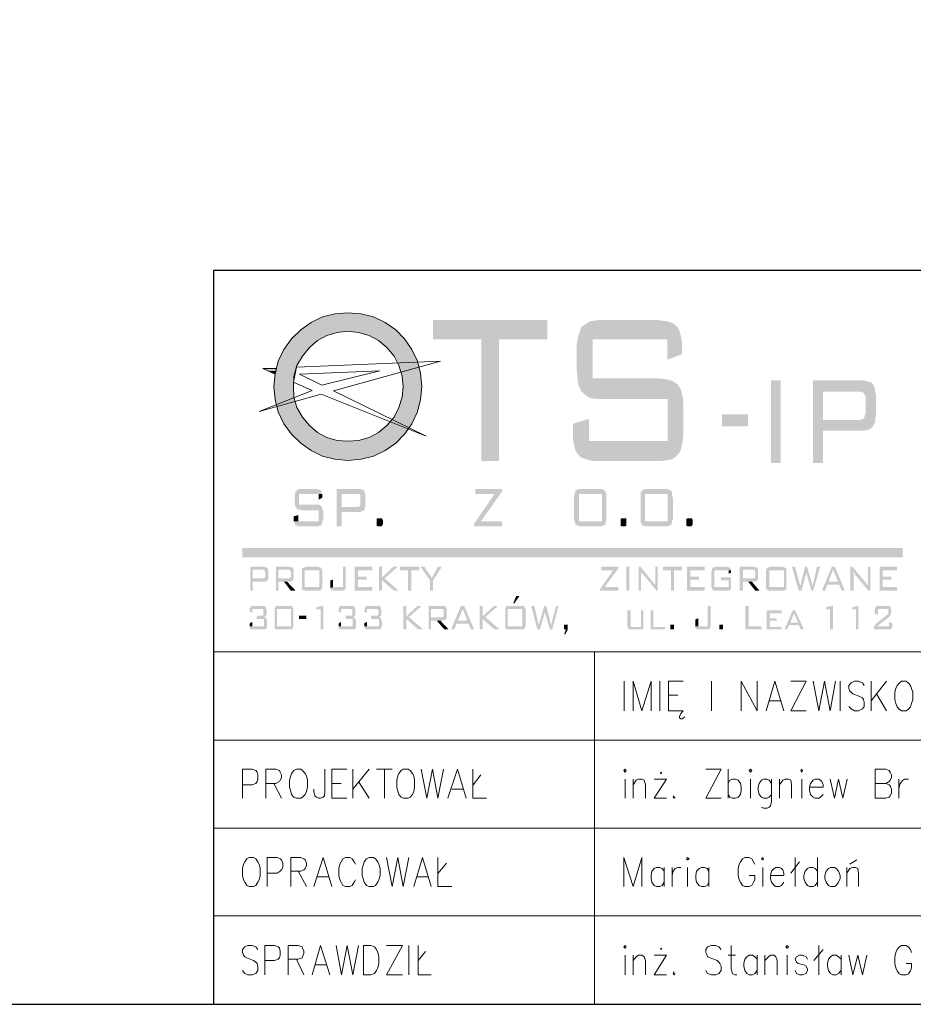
# Model space of a CAD drawing. Header units: millimetres. Extents: x 16 to 647, y 3 to 417.
# Tile 77 of 80: x 481 to 542, y 5 to 72. Entities that reach past the tile are written whole.
import ezdxf

# ---------------------------------------------------------------- set-up
doc = ezdxf.new("R2010")
doc.units = ezdxf.units.MM
doc.header["$MEASUREMENT"] = 0
doc.layers.get('0').update_dxf_attribs({"linetype": 'CONTINUOUS'})

msp = doc.modelspace()

# ---------------------------------------------------------------- hatches: boundary and pattern name
at = {"true_color": 0x005cb8}
for points in [[(502.684, 52.371), (501.84, 52.173), (505.315, 52.173)], [(503.577, 52.454), (502.684, 52.371), (504.471, 52.371)], [(502.684, 52.371), (504.471, 52.371), (505.315, 52.173)], [(501.079, 51.792), (500.367, 51.279), (506.837, 51.279)], [(501.84, 52.173), (501.079, 51.792), (506.125, 51.792)], [(501.079, 51.792), (506.125, 51.792), (506.837, 51.279)], [(501.84, 52.173), (505.315, 52.173), (506.125, 51.792)], [(517.178, 51.958), (509.385, 51.958), (509.385, 50.634), (512.677, 50.634), (512.677, 42.345), (513.869, 42.345), (513.869, 50.634), (517.178, 50.634)], [(524.673, 51.958), (520.735, 51.958), (520.387, 51.908), (520.09, 51.875), (519.891, 51.742), (519.676, 51.61), (519.511, 51.494), (519.461, 51.395), (519.378, 51.147), (519.295, 50.899), (519.213, 50.551), (519.163, 50.138), (519.163, 48.648), (519.213, 48.218), (519.246, 47.838), (519.295, 47.507), (519.411, 47.259), (519.511, 47.044), (519.593, 46.994), (519.759, 46.828), (519.974, 46.696), (520.222, 46.613), (520.52, 46.58), (525.384, 46.58), (525.384, 43.701), (520.007, 43.701), (518.948, 43.602), (519.031, 43.271), (519.113, 43.023), (519.246, 42.808), (519.295, 42.758), (519.461, 42.593), (519.676, 42.51), (519.924, 42.427), (520.222, 42.345), (524.921, 42.345), (525.219, 42.378), (525.517, 42.427), (525.765, 42.51), (525.947, 42.642), (526.112, 42.808), (526.162, 42.891), (526.278, 43.106), (526.36, 43.404), (526.41, 43.734), (526.443, 44.165), (526.443, 46.316), (526.41, 46.696), (526.327, 46.994), (526.245, 47.292), (526.112, 47.457), (526.063, 47.556), (525.897, 47.672), (525.682, 47.805), (525.434, 47.887), (525.136, 47.937), (524.805, 47.97), (520.272, 47.97), (520.272, 50.634), (525.351, 50.634), (526.327, 50.684), (526.245, 50.981), (526.162, 51.279), (526.029, 51.494), (525.98, 51.527), (525.814, 51.693), (525.599, 51.792), (525.301, 51.875), (525.004, 51.908)], [(500.152, 51.114), (499.937, 50.899), (502.138, 50.899)], [(500.235, 51.196), (500.152, 51.114), (502.849, 51.114)], [(500.152, 51.114), (502.849, 51.114), (502.138, 50.899)], [(500.367, 51.279), (500.235, 51.196), (506.919, 51.196)], [(500.235, 51.196), (503.577, 51.196), (502.849, 51.114)], [(500.367, 51.279), (506.837, 51.279), (506.919, 51.196)], [(503.577, 51.196), (504.305, 51.114), (507.002, 51.114)], [(503.577, 51.196), (506.919, 51.196), (507.002, 51.114)], [(504.305, 51.114), (505.017, 50.899), (507.217, 50.899)], [(504.305, 51.114), (507.002, 51.114), (507.217, 50.899)], [(499.639, 50.551), (499.292, 50.088), (500.947, 50.088)], [(499.722, 50.684), (499.639, 50.551), (501.509, 50.551)], [(499.639, 50.551), (501.509, 50.551), (500.947, 50.088)], [(499.937, 50.899), (499.722, 50.684), (501.757, 50.684)], [(499.722, 50.684), (501.757, 50.684), (501.509, 50.551)], [(499.937, 50.899), (502.138, 50.899), (501.757, 50.684)], [(505.017, 50.899), (505.447, 50.684), (507.432, 50.684)], [(505.017, 50.899), (507.217, 50.899), (507.432, 50.684)], [(505.447, 50.684), (505.662, 50.551), (507.515, 50.551)], [(505.447, 50.684), (507.432, 50.684), (507.515, 50.551)], [(505.662, 50.551), (506.241, 50.088), (507.846, 50.088)], [(505.662, 50.551), (507.515, 50.551), (507.846, 50.088)], [(526.327, 50.684), (525.351, 50.634), (525.351, 49.244), (526.36, 49.625), (526.36, 49.84), (526.36, 50.303)], [(499.209, 49.956), (499.011, 49.492), (500.483, 49.492)], [(499.292, 50.088), (499.209, 49.956), (500.831, 49.956)], [(499.209, 49.956), (500.831, 49.956), (500.483, 49.492)], [(499.292, 50.088), (500.947, 50.088), (500.831, 49.956)], [(506.241, 50.088), (506.34, 49.956), (507.945, 49.956)], [(506.241, 50.088), (507.846, 50.088), (507.945, 49.956)], [(506.34, 49.956), (506.721, 49.492), (508.144, 49.492)], [(506.34, 49.956), (507.945, 49.956), (508.144, 49.492)], [(498.829, 49.161), (498.746, 48.864), (500.103, 48.864)], [(499.011, 49.492), (498.829, 49.161), (500.268, 49.161)], [(498.829, 49.161), (500.268, 49.161), (500.103, 48.864)], [(499.011, 49.492), (500.483, 49.492), (500.268, 49.161)], [(506.721, 49.492), (506.886, 49.161), (508.326, 49.161)], [(506.721, 49.492), (508.144, 49.492), (508.326, 49.161)], [(506.886, 49.161), (507.052, 48.864), (508.409, 48.864)], [(506.886, 49.161), (508.326, 49.161), (508.409, 48.864)], [(498.746, 48.864), (498.614, 48.318), (499.937, 48.318)], [(498.746, 48.864), (500.103, 48.864), (499.937, 48.318)], [(507.052, 48.864), (507.217, 48.318), (508.524, 48.318)], [(507.052, 48.864), (508.409, 48.864), (508.524, 48.318)], [(498.614, 48.136), (498.531, 47.424), (499.855, 47.424)], [(498.614, 48.318), (498.614, 48.136), (499.888, 48.136)], [(498.614, 48.318), (499.937, 48.318), (499.888, 48.136)], [(498.614, 48.136), (499.888, 48.136), (499.855, 47.424)], [(507.217, 48.318), (507.267, 48.136), (508.574, 48.136)], [(507.217, 48.318), (508.524, 48.318), (508.574, 48.136)], [(507.267, 48.136), (507.35, 47.424), (508.624, 47.424)], [(507.267, 48.136), (508.574, 48.136), (508.624, 47.424)], [(532.433, 47.838), (532.433, 42.212), (533.094, 42.212), (533.094, 47.838)], [(538.687, 47.838), (535.295, 47.838), (535.295, 42.212), (535.973, 42.212), (535.973, 44.413), (538.769, 44.413), (538.985, 44.462), (539.117, 44.496), (539.249, 44.578), (539.365, 44.661), (539.365, 44.711), (539.448, 44.843), (539.531, 45.008), (535.973, 45.141), (535.973, 47.077), (538.389, 47.077), (539.497, 47.259), (539.448, 47.424), (539.365, 47.59), (539.332, 47.639), (539.2, 47.722), (539.034, 47.755), (538.869, 47.805)], [(498.531, 47.424), (498.614, 46.696), (499.888, 46.696)], [(498.531, 47.424), (499.855, 47.424), (499.888, 46.696)], [(507.35, 47.424), (507.267, 46.696), (508.574, 46.696)], [(507.35, 47.424), (508.624, 47.424), (508.574, 46.696)], [(539.497, 47.259), (538.389, 47.077), (538.488, 47.077), (538.654, 47.044), (538.769, 46.961), (538.769, 46.911), (538.869, 46.746), (538.869, 45.637), (538.819, 45.439), (538.769, 45.257), (538.736, 45.224), (538.604, 45.174), (538.389, 45.141), (535.973, 45.141), (539.531, 45.008), (539.531, 45.224), (539.58, 45.472), (539.58, 46.828), (539.531, 47.044)], [(498.614, 46.696), (498.614, 46.531), (499.937, 46.531)], [(498.614, 46.696), (499.888, 46.696), (499.937, 46.531)], [(498.614, 46.531), (498.746, 45.985), (500.103, 45.985)], [(498.614, 46.531), (499.937, 46.531), (500.103, 45.985)], [(507.217, 46.531), (507.052, 45.985), (508.409, 45.985)], [(507.267, 46.696), (507.217, 46.531), (508.524, 46.531)], [(507.217, 46.531), (508.524, 46.531), (508.409, 45.985)], [(507.267, 46.696), (508.574, 46.696), (508.524, 46.531)], [(498.746, 45.985), (498.829, 45.687), (500.268, 45.687)], [(498.746, 45.985), (500.103, 45.985), (500.268, 45.687)], [(498.829, 45.687), (499.011, 45.339), (500.483, 45.339)], [(498.829, 45.687), (500.268, 45.687), (500.483, 45.339)], [(506.886, 45.687), (506.721, 45.339), (508.144, 45.339)], [(507.052, 45.985), (506.886, 45.687), (508.326, 45.687)], [(506.886, 45.687), (508.326, 45.687), (508.144, 45.339)], [(507.052, 45.985), (508.409, 45.985), (508.326, 45.687)], [(499.011, 45.339), (499.209, 44.876), (500.831, 44.876)], [(499.011, 45.339), (500.483, 45.339), (500.831, 44.876)], [(506.721, 45.339), (506.34, 44.876), (507.945, 44.876)], [(506.721, 45.339), (508.144, 45.339), (507.945, 44.876)], [(520.007, 45.224), (518.915, 44.876), (518.915, 43.983), (518.948, 43.602), (520.007, 43.701)], [(529.074, 45.521), (529.074, 44.711), (530.861, 44.711), (530.861, 45.521)], [(499.209, 44.876), (499.292, 44.76), (500.947, 44.76)], [(499.209, 44.876), (500.831, 44.876), (500.947, 44.76)], [(499.292, 44.76), (499.639, 44.28), (501.509, 44.28)], [(499.292, 44.76), (500.947, 44.76), (501.509, 44.28)], [(506.241, 44.76), (505.662, 44.28), (507.515, 44.28)], [(506.34, 44.876), (506.241, 44.76), (507.846, 44.76)], [(506.241, 44.76), (507.846, 44.76), (507.515, 44.28)], [(506.34, 44.876), (507.945, 44.876), (507.846, 44.76)], [(499.639, 44.28), (499.722, 44.165), (501.757, 44.165)], [(499.639, 44.28), (501.509, 44.28), (501.757, 44.165)], [(499.722, 44.165), (499.937, 43.95), (502.138, 43.95)], [(499.722, 44.165), (501.757, 44.165), (502.138, 43.95)], [(499.937, 43.95), (500.152, 43.734), (502.849, 43.734)], [(499.937, 43.95), (502.138, 43.95), (502.849, 43.734)], [(500.152, 43.734), (500.235, 43.701), (503.577, 43.701)], [(500.152, 43.734), (502.849, 43.734), (503.577, 43.701)], [(500.235, 43.701), (500.367, 43.569), (506.837, 43.569)], [(500.235, 43.701), (506.919, 43.701), (506.837, 43.569)], [(504.305, 43.734), (503.577, 43.701), (506.919, 43.701)], [(505.017, 43.95), (504.305, 43.734), (507.002, 43.734)], [(504.305, 43.734), (507.002, 43.734), (506.919, 43.701)], [(505.447, 44.165), (505.017, 43.95), (507.217, 43.95)], [(505.017, 43.95), (507.217, 43.95), (507.002, 43.734)], [(505.662, 44.28), (505.447, 44.165), (507.432, 44.165)], [(505.447, 44.165), (507.432, 44.165), (507.217, 43.95)], [(505.662, 44.28), (507.515, 44.28), (507.432, 44.165)], [(500.367, 43.569), (501.079, 43.056), (506.125, 43.056)], [(500.367, 43.569), (506.837, 43.569), (506.125, 43.056)], [(501.079, 43.056), (501.84, 42.676), (505.315, 42.676)], [(501.079, 43.056), (506.125, 43.056), (505.315, 42.676)], [(501.84, 42.676), (502.684, 42.46), (504.471, 42.46)], [(501.84, 42.676), (505.315, 42.676), (504.471, 42.46)], [(502.684, 42.46), (504.471, 42.46), (503.577, 42.378)], [(501.426, 40.425), (500.268, 40.425), (500.185, 40.392), (500.152, 40.392), (500.103, 40.343), (500.07, 40.31), (500.02, 40.26), (500.02, 40.227), (499.97, 40.144), (499.97, 39.962), (499.937, 39.846), (499.937, 39.548), (499.97, 39.466), (499.97, 39.251), (500.02, 39.201), (500.07, 39.118), (500.053, 39.118), (500.103, 39.085), (500.152, 39.036), (500.318, 39.036), (500.401, 38.986), (501.592, 38.986), (501.592, 38.225), (499.888, 38.225), (499.937, 38.142), (499.937, 38.059), (499.97, 38.026), (500.02, 37.977), (500.103, 37.927), (500.152, 37.927), (500.235, 37.894), (501.542, 37.894), (501.625, 37.927), (501.675, 37.927), (501.757, 37.977), (501.79, 38.026), (501.79, 38.059), (501.84, 38.109), (501.84, 38.274), (501.89, 38.357), (501.89, 38.953), (501.84, 39.036), (501.84, 39.118), (501.79, 39.201), (501.79, 39.251), (501.757, 39.251), (501.708, 39.284), (501.675, 39.333), (501.592, 39.366), (500.235, 39.366), (500.235, 40.094), (501.84, 40.094), (501.79, 40.177), (501.79, 40.26), (501.757, 40.31), (501.708, 40.343), (501.625, 40.392), (501.592, 40.392), (501.509, 40.425)], [(504.338, 40.425), (502.816, 40.425), (502.816, 37.894), (503.147, 37.894), (503.147, 38.87), (504.421, 38.87), (504.504, 38.903), (504.553, 38.903), (504.636, 38.953), (504.686, 38.986), (504.686, 39.036), (504.719, 39.085), (504.719, 39.168), (503.147, 39.201), (503.147, 40.094), (504.256, 40.094), (504.719, 40.177), (504.719, 40.26), (504.686, 40.31), (504.636, 40.343), (504.587, 40.392), (504.504, 40.392), (504.471, 40.425)], [(514.084, 40.425), (512.264, 40.425), (512.264, 40.094), (513.571, 40.094), (512.181, 38.059), (512.181, 37.894), (514.084, 37.894), (514.084, 38.225), (512.644, 38.225), (514.084, 40.26)], [(520.768, 40.425), (519.329, 40.425), (519.246, 40.392), (519.213, 40.392), (519.113, 40.343), (519.08, 40.31), (519.08, 40.227), (519.031, 40.144), (519.031, 40.045), (518.998, 39.962), (518.998, 38.49), (518.998, 38.357), (519.031, 38.225), (519.329, 38.225), (519.329, 40.094), (521.198, 40.094), (521.149, 40.177), (521.149, 40.26), (521.115, 40.31), (521.066, 40.343), (520.983, 40.392), (520.95, 40.392), (520.867, 40.425)], [(525.268, 40.425), (523.862, 40.425), (523.779, 40.392), (523.697, 40.392), (523.647, 40.343), (523.614, 40.31), (523.564, 40.227), (523.531, 40.144), (523.531, 38.49), (523.531, 38.225), (523.829, 38.225), (523.829, 40.094), (525.682, 40.094), (525.682, 40.177), (525.649, 40.26), (525.599, 40.31), (525.566, 40.343), (525.517, 40.392), (525.434, 40.392), (525.351, 40.425)], [(501.84, 40.094), (501.592, 40.094), (501.592, 39.714), (501.84, 39.846), (501.84, 39.879), (501.84, 40.012)], [(504.719, 40.177), (504.256, 40.094), (504.338, 40.094), (504.388, 40.045), (504.421, 40.012), (504.421, 39.333), (504.388, 39.284), (504.388, 39.251), (504.338, 39.251), (504.256, 39.201), (503.147, 39.201), (504.719, 39.168), (504.769, 39.251), (504.769, 40.094)], [(521.198, 40.094), (520.9, 40.094), (520.9, 38.225), (519.031, 38.225), (519.031, 38.142), (519.08, 38.109), (519.08, 38.026), (519.113, 38.026), (519.163, 37.977), (519.213, 37.927), (519.295, 37.927), (519.378, 37.894), (520.867, 37.894), (520.95, 37.927), (521.033, 37.927), (521.066, 37.977), (521.115, 38.026), (521.149, 38.109), (521.149, 38.192), (521.198, 38.274), (521.198, 39.846), (521.198, 39.962)], [(525.682, 40.094), (525.384, 40.094), (525.384, 38.225), (523.531, 38.225), (523.564, 38.142), (523.564, 38.109), (523.614, 38.026), (523.647, 37.977), (523.697, 37.927), (523.779, 37.927), (523.862, 37.894), (525.384, 37.894), (525.483, 37.927), (525.517, 37.927), (525.566, 37.977), (525.599, 38.026), (525.649, 38.026), (525.649, 38.109), (525.682, 38.192), (525.682, 38.274), (525.732, 38.357), (525.732, 39.846), (525.682, 39.962)], [(500.185, 38.655), (499.888, 38.572), (499.888, 38.225), (500.185, 38.225)], [(505.827, 38.44), (505.91, 38.44), (505.91, 38.407), (505.96, 38.308), (505.96, 38.026), (505.91, 37.927), (505.91, 37.944), (505.861, 37.894), (505.612, 37.894), (505.53, 37.927), (505.53, 38.026), (505.53, 38.407), (505.612, 38.44)], [(522.472, 38.44), (522.555, 38.44), (522.555, 38.308), (522.555, 37.927), (522.555, 37.944), (522.505, 37.894), (522.224, 37.894), (522.174, 37.927), (522.174, 38.026), (522.174, 38.407), (522.224, 38.44)], [(526.956, 38.44), (527.039, 38.44), (527.039, 38.407), (527.088, 38.308), (527.088, 38.026), (527.039, 37.927), (527.039, 37.944), (527.006, 37.894), (526.741, 37.894), (526.658, 37.927), (526.658, 38.026), (526.658, 38.407), (526.708, 38.407), (526.741, 38.44)], [(496.38, 36.405), (496.38, 35.776), (541.4, 36.405)], [(496.38, 35.776), (541.4, 36.405), (541.4, 35.776)], [(515.275, 33.145), (515.06, 33.145), (514.845, 32.632), (514.927, 32.632)], [(497.77, 32.467), (497.058, 32.467), (497.009, 32.434), (496.976, 32.434), (496.926, 32.384), (496.926, 32.335), (496.876, 32.302), (496.876, 32.053), (497.058, 32.004), (497.058, 32.252), (498.035, 32.252), (497.985, 32.302), (497.985, 32.384), (497.935, 32.434), (497.902, 32.434), (497.853, 32.467), (497.819, 32.467)], [(498.035, 32.252), (497.737, 32.252), (497.77, 32.219), (497.819, 32.219), (497.819, 31.838), (497.77, 31.789), (497.356, 31.789), (497.356, 31.574), (497.819, 31.574), (497.853, 31.54), (497.853, 31.077), (496.876, 31.077), (496.876, 30.945), (496.926, 30.895), (496.926, 30.912), (496.976, 30.862), (497.935, 30.862), (497.985, 30.895), (497.985, 30.912), (498.035, 30.945), (498.035, 30.994), (498.068, 31.028), (498.068, 31.491), (498.035, 31.54), (498.035, 31.574), (498.018, 31.59), (497.985, 31.623), (497.935, 31.673), (497.902, 31.673), (497.853, 31.706), (497.902, 31.706), (497.935, 31.756), (497.985, 31.789), (498.035, 31.871), (498.035, 32.169)], [(499.59, 32.467), (498.713, 32.467), (498.663, 32.434), (498.614, 32.384), (498.581, 32.335), (498.581, 32.302), (499.689, 32.252), (499.689, 31.077), (498.581, 31.077), (498.581, 30.945), (498.614, 30.895), (498.614, 30.912), (498.663, 30.862), (499.722, 30.862), (499.772, 30.895), (499.805, 30.895), (499.805, 30.994), (499.855, 31.028), (499.855, 32.086), (499.855, 32.302), (499.805, 32.335), (499.805, 32.384), (499.772, 32.434), (499.755, 32.434), (499.722, 32.467), (499.639, 32.467)], [(498.581, 32.302), (498.581, 31.077), (498.746, 31.077), (498.746, 32.252), (499.689, 32.252)], [(501.89, 32.467), (501.426, 32.384), (501.426, 32.219), (501.708, 32.219), (501.708, 30.862), (501.89, 30.862)], [(503.825, 32.467), (503.114, 32.467), (503.064, 32.434), (503.031, 32.434), (502.982, 32.384), (502.982, 32.335), (502.949, 32.302), (502.949, 32.053), (503.114, 32.004), (503.114, 32.252), (504.09, 32.252), (504.09, 32.302), (504.041, 32.335), (504.041, 32.384), (504.007, 32.434), (503.958, 32.434), (503.908, 32.467), (503.875, 32.467)], [(504.09, 32.252), (503.792, 32.252), (503.825, 32.219), (503.875, 32.219), (503.875, 31.838), (503.825, 31.789), (503.412, 31.789), (503.412, 31.574), (503.875, 31.574), (503.908, 31.54), (503.908, 31.077), (502.949, 31.077), (502.949, 30.945), (502.982, 30.895), (502.982, 30.912), (503.031, 30.862), (504.007, 30.862), (504.041, 30.895), (504.09, 30.895), (504.09, 30.945), (504.123, 30.994), (504.123, 31.491), (504.09, 31.54), (504.09, 31.574), (504.09, 31.59), (504.041, 31.623), (504.007, 31.673), (503.958, 31.673), (503.908, 31.706), (503.958, 31.706), (504.007, 31.756), (504.041, 31.789), (504.09, 31.871), (504.09, 32.169)], [(505.827, 32.252), (505.53, 32.252), (505.612, 32.219), (505.662, 32.169), (505.662, 31.871), (505.612, 31.838), (505.612, 31.789), (505.149, 31.789), (505.149, 31.574), (505.662, 31.574), (505.662, 31.54), (505.695, 31.54), (505.695, 31.11), (505.662, 31.077), (504.686, 31.077), (504.719, 30.994), (504.719, 30.945), (504.769, 30.895), (504.769, 30.912), (504.802, 30.862), (505.778, 30.862), (505.827, 30.895), (505.827, 30.912), (505.861, 30.945), (505.861, 31.028), (505.91, 31.11), (505.91, 31.408), (505.861, 31.491), (505.861, 31.54), (505.827, 31.574), (505.827, 31.623), (505.778, 31.673), (505.745, 31.673), (505.662, 31.706), (505.745, 31.706), (505.778, 31.756), (505.827, 31.789), (505.827, 31.871), (505.861, 31.921), (505.861, 32.169)], [(505.563, 32.467), (504.851, 32.467), (504.802, 32.434), (504.769, 32.384), (504.719, 32.335), (504.719, 32.053), (504.884, 32.004), (504.884, 32.252), (505.827, 32.252), (505.827, 32.335), (505.778, 32.384), (505.778, 32.434), (505.745, 32.434), (505.695, 32.467), (505.662, 32.467)], [(507.565, 32.467), (507.35, 32.467), (507.35, 30.862), (507.565, 30.862), (507.565, 31.574), (507.73, 31.706), (507.565, 31.756)], [(508.624, 32.467), (508.326, 32.467), (507.565, 31.756), (507.73, 31.706)], [(510.063, 32.467), (509.087, 32.467), (509.087, 30.862), (509.252, 30.862), (509.252, 31.458), (510.063, 31.458), (510.096, 31.491), (510.179, 31.491), (510.229, 31.54), (510.278, 31.54), (510.278, 31.574), (510.311, 31.673), (509.252, 31.673), (509.252, 32.252), (509.98, 32.252), (510.278, 32.302), (510.278, 32.335), (510.229, 32.384), (510.179, 32.434), (510.146, 32.467), (510.096, 32.467)], [(510.278, 32.302), (509.98, 32.252), (510.063, 32.252), (510.063, 32.219), (510.096, 32.169), (510.096, 31.838), (510.096, 31.756), (510.063, 31.706), (510.013, 31.706), (509.98, 31.673), (509.252, 31.673), (510.311, 31.673), (510.311, 32.252)], [(511.503, 32.467), (511.287, 32.467), (510.609, 30.862), (510.824, 30.862), (510.99, 31.243), (511.8, 31.243), (511.072, 31.458), (511.42, 32.252)], [(511.503, 32.467), (511.42, 32.252), (511.718, 31.458), (511.072, 31.458), (511.8, 31.243), (511.966, 30.862), (512.181, 30.862)], [(512.76, 32.467), (512.561, 32.467), (512.561, 30.862), (512.76, 30.862), (512.76, 31.574), (512.942, 31.706), (512.76, 31.756)], [(513.819, 32.467), (513.538, 32.467), (512.76, 31.756), (512.942, 31.706)], [(515.391, 32.467), (514.497, 32.467), (514.415, 32.434), (514.381, 32.434), (514.332, 32.384), (514.299, 32.335), (514.299, 31.077), (514.464, 31.077), (514.464, 32.252), (515.689, 32.252), (515.655, 32.302), (515.655, 32.335), (515.606, 32.384), (515.606, 32.434), (515.573, 32.434), (515.523, 32.467), (515.473, 32.467)], [(515.689, 32.252), (515.473, 32.252), (515.473, 31.077), (514.299, 31.077), (514.299, 30.994), (514.332, 30.945), (514.332, 30.895), (514.381, 30.895), (514.415, 30.862), (515.573, 30.862), (515.606, 30.895), (515.606, 30.912), (515.655, 30.945), (515.655, 31.028), (515.689, 31.077), (515.689, 32.086), (515.689, 32.169)], [(516.284, 32.467), (516.069, 32.467), (516.499, 30.862), (516.582, 31.16)], [(517.095, 32.467), (516.963, 32.467), (516.582, 31.16), (516.499, 30.862), (516.665, 30.862), (517.012, 32.053)], [(517.095, 32.467), (517.012, 32.053), (517.343, 30.862), (517.426, 31.16)], [(517.939, 32.467), (517.773, 32.467), (517.426, 31.16), (517.343, 30.862), (517.509, 30.862)], [(528.313, 32.467), (528.098, 32.467), (528.098, 31.077), (527.254, 31.077), (527.254, 30.994), (527.303, 30.945), (527.303, 30.895), (527.337, 30.895), (527.386, 30.862), (528.18, 30.862), (528.23, 30.895), (528.23, 30.912), (528.28, 30.945), (528.28, 31.028), (528.313, 31.077), (528.313, 31.243)], [(530.894, 32.467), (530.679, 32.467), (530.679, 30.862), (531.787, 30.862), (531.787, 31.077), (530.894, 31.077)], [(536.652, 32.467), (536.188, 32.384), (536.188, 32.219), (536.453, 32.219), (536.453, 30.862), (536.652, 30.862)], [(538.389, 32.467), (537.975, 32.384), (537.975, 32.219), (538.223, 32.219), (538.223, 30.862), (538.389, 30.862)], [(540.589, 32.252), (540.424, 32.252), (540.424, 31.921), (539.58, 31.243), (539.531, 31.193), (539.497, 31.16), (539.497, 31.11), (539.448, 31.077), (539.448, 30.862), (540.556, 30.862), (540.589, 30.895), (540.639, 30.895), (540.639, 30.945), (540.689, 31.028), (539.663, 31.077), (540.474, 31.706), (540.507, 31.756), (540.556, 31.789), (540.556, 31.838), (540.589, 31.871), (540.589, 31.954), (540.639, 32.053), (540.639, 32.169)], [(540.341, 32.467), (539.663, 32.467), (539.613, 32.434), (539.58, 32.434), (539.58, 32.384), (539.531, 32.384), (539.531, 32.302), (539.497, 32.219), (539.497, 31.921), (539.713, 31.871), (539.713, 32.252), (540.589, 32.252), (540.589, 32.335), (540.556, 32.384), (540.556, 32.434), (540.507, 32.434), (540.474, 32.467), (540.424, 32.467)], [(500.235, 31.789), (500.235, 31.574), (500.731, 31.574), (500.731, 31.789)], [(507.73, 31.706), (507.565, 31.574), (508.359, 30.862), (508.706, 30.862)], [(512.942, 31.706), (512.76, 31.574), (513.571, 30.862), (513.918, 30.862)], [(522.853, 32.169), (522.638, 32.169), (522.638, 31.077), (522.687, 30.994), (522.687, 30.945), (522.72, 30.895), (522.72, 30.862), (523.647, 30.862), (523.697, 30.895), (523.697, 30.912), (523.73, 30.945), (523.73, 31.028), (522.853, 31.028)], [(523.73, 32.169), (523.564, 32.169), (523.564, 31.028), (522.853, 31.028), (523.73, 31.028), (523.73, 31.16)], [(524.408, 32.169), (524.209, 32.169), (524.209, 30.862), (525.186, 30.862), (525.186, 31.028), (524.408, 31.028)], [(527.469, 31.623), (527.254, 31.54), (527.254, 31.077), (527.469, 31.077)], [(533.144, 32.169), (532.135, 32.169), (532.135, 30.862), (533.144, 30.862), (533.144, 31.028), (532.333, 31.028), (532.333, 31.458), (532.813, 31.458), (532.813, 31.623), (532.333, 31.623), (532.333, 31.954), (533.144, 31.954)], [(534.071, 32.169), (533.905, 32.169), (533.359, 30.862), (533.525, 30.862), (533.657, 31.16), (534.319, 31.16), (533.74, 31.325), (533.988, 31.954)], [(534.071, 32.169), (533.988, 31.954), (534.286, 31.325), (533.74, 31.325), (534.319, 31.16), (534.451, 30.862), (534.666, 30.862)], [(497.058, 31.375), (496.876, 31.276), (496.876, 31.077), (497.058, 31.077)], [(503.114, 31.375), (502.949, 31.276), (502.949, 31.077), (503.114, 31.077)], [(504.884, 31.375), (504.686, 31.276), (504.686, 31.077), (504.884, 31.077)], [(509.881, 31.458), (509.633, 31.458), (510.146, 30.862), (510.444, 30.862)], [(518.534, 31.193), (518.352, 31.193), (518.319, 31.16), (518.319, 30.945), (518.319, 30.895), (518.352, 30.862), (518.435, 30.862), (518.319, 30.515), (518.402, 30.515), (518.567, 30.862), (518.567, 31.11), (518.567, 31.193)], [(525.732, 31.193), (525.814, 31.193), (525.814, 31.11), (525.814, 30.862), (525.566, 30.862), (525.566, 30.895), (525.566, 31.16), (525.55, 31.16), (525.599, 31.193)], [(529.123, 31.193), (529.157, 31.193), (529.157, 31.11), (529.157, 30.862), (528.908, 30.862), (528.908, 30.895), (528.908, 31.16), (528.941, 31.193)], [(540.474, 31.375), (540.474, 31.077), (539.663, 31.077), (540.689, 31.028), (540.689, 31.276)]]:
    msp.add_hatch(color=152, dxfattribs=at).paths.add_polyline_path(points)
at = {"true_color": 0xb8b8ff}
for points in [[(497.77, 48.648), (498.15, 48.483), (498.663, 48.483)], [(497.77, 48.648), (498.713, 48.648), (498.663, 48.483)], [(498.15, 48.483), (498.663, 48.483), (498.614, 48.268)]]:
    msp.add_hatch(color=151, dxfattribs=at).paths.add_polyline_path(points)
for points in [[(497.902, 35.131), (496.926, 35.131), (496.926, 33.493), (497.091, 33.493), (497.091, 34.122), (497.985, 34.122), (498.035, 34.171), (498.068, 34.171), (498.068, 34.204), (498.117, 34.204), (498.117, 34.287), (497.091, 34.337), (497.091, 34.932), (497.819, 34.932), (498.117, 34.965), (498.117, 35.015), (498.068, 35.048), (498.051, 35.065), (498.035, 35.098), (497.935, 35.098)], [(498.117, 34.965), (497.819, 34.932), (497.803, 34.932), (497.902, 34.883), (497.902, 34.85), (497.935, 34.8), (497.935, 34.502), (497.935, 34.419), (497.902, 34.37), (497.886, 34.386), (497.853, 34.337), (497.091, 34.337), (498.117, 34.287), (498.15, 34.37), (498.15, 34.883)], [(499.639, 35.131), (498.663, 35.131), (498.663, 33.493), (498.829, 33.493), (498.829, 34.122), (499.722, 34.122), (499.772, 34.171), (499.805, 34.171), (499.805, 34.204), (499.805, 34.221), (499.855, 34.254), (499.855, 34.287), (498.829, 34.337), (498.829, 34.932), (499.557, 34.932), (499.855, 34.965), (499.855, 35.015), (499.805, 35.048), (499.805, 35.065), (499.772, 35.098), (499.689, 35.098)], [(499.855, 34.965), (499.557, 34.932), (499.54, 34.932), (499.59, 34.883), (499.639, 34.883), (499.639, 34.85), (499.689, 34.8), (499.689, 34.502), (499.689, 34.419), (499.639, 34.37), (499.623, 34.386), (499.59, 34.337), (498.829, 34.337), (499.855, 34.287), (499.888, 34.37), (499.888, 34.883)], [(501.542, 35.131), (500.698, 35.131), (500.665, 35.098), (500.533, 35.098), (500.533, 35.048), (500.483, 35.048), (500.483, 35.015), (500.45, 35.015), (500.45, 33.873), (500.45, 33.691), (500.616, 33.741), (500.616, 34.883), (501.84, 34.883), (501.79, 34.965), (501.79, 35.015), (501.757, 35.048), (501.741, 35.065), (501.708, 35.098), (501.625, 35.098)], [(503.412, 35.131), (503.23, 35.131), (503.23, 33.741), (502.551, 33.741), (502.386, 33.691), (502.386, 33.609), (502.436, 33.576), (502.419, 33.576), (502.469, 33.526), (502.551, 33.526), (502.601, 33.493), (503.197, 33.493), (503.279, 33.526), (503.329, 33.526), (503.329, 33.576), (503.362, 33.576), (503.412, 33.609), (503.412, 33.873)], [(505.232, 35.131), (504.041, 35.131), (504.041, 33.493), (505.232, 33.493), (505.232, 33.741), (504.256, 33.741), (504.256, 34.254), (504.851, 34.254), (504.851, 34.452), (504.256, 34.452), (504.256, 34.883), (505.232, 34.883)], [(505.91, 35.131), (505.695, 35.131), (505.695, 33.493), (505.91, 33.493), (505.91, 34.204), (506.076, 34.337), (505.91, 34.419)], [(506.969, 35.131), (506.671, 35.131), (505.91, 34.419), (506.076, 34.337)], [(508.442, 35.131), (507.135, 35.131), (507.135, 34.883), (507.681, 34.883), (507.681, 33.493), (507.896, 33.493), (507.896, 34.883), (508.442, 34.883)], [(508.789, 35.131), (508.524, 35.131), (509.17, 34.204), (509.17, 33.493), (509.385, 33.493), (509.385, 34.204), (509.302, 34.37)], [(509.98, 35.131), (509.716, 35.131), (509.302, 34.37), (509.385, 34.204)], [(522.009, 35.131), (520.867, 35.131), (520.867, 34.883), (521.661, 34.883), (520.768, 33.609), (520.768, 33.493), (522.009, 33.493), (522.009, 33.741), (521.066, 33.741), (522.009, 35.015)], [(522.555, 35.131), (522.555, 33.493), (522.77, 33.493), (522.77, 35.131)], [(523.531, 35.131), (523.399, 35.131), (523.399, 33.493), (523.564, 33.493), (523.564, 34.452), (523.564, 34.8)], [(523.531, 35.131), (523.564, 34.8), (523.564, 34.75), (523.614, 34.717), (523.647, 34.634), (523.697, 34.634), (524.623, 33.493), (524.54, 33.824), (524.54, 33.873), (524.507, 33.906), (524.507, 33.956), (524.491, 33.973), (524.458, 33.989), (524.408, 34.039)], [(524.706, 35.131), (524.54, 35.131), (524.54, 33.824), (524.623, 33.493), (524.706, 33.493)], [(526.36, 35.131), (525.053, 35.131), (525.053, 34.883), (525.599, 34.883), (525.599, 33.493), (525.814, 33.493), (525.814, 34.883), (526.36, 34.883)], [(527.899, 35.131), (526.708, 35.131), (526.708, 33.493), (527.899, 33.493), (527.899, 33.741), (526.923, 33.741), (526.923, 34.254), (527.519, 34.254), (527.519, 34.452), (526.923, 34.452), (526.923, 34.883), (527.899, 34.883)], [(529.454, 35.131), (528.66, 35.131), (528.561, 35.098), (528.478, 35.098), (528.445, 35.048), (528.445, 35.015), (528.395, 35.015), (528.395, 34.883), (528.362, 34.8), (528.362, 33.873), (528.362, 33.791), (528.395, 33.691), (528.561, 33.741), (528.561, 34.883), (529.703, 34.883), (529.703, 34.965), (529.669, 35.015), (529.669, 35.048), (529.62, 35.048), (529.587, 35.098), (529.504, 35.098)], [(531.274, 35.131), (530.298, 35.131), (530.298, 33.493), (530.513, 33.493), (530.513, 34.122), (531.357, 34.122), (531.407, 34.171), (531.456, 34.171), (531.489, 34.204), (531.473, 34.221), (531.539, 34.254), (531.539, 34.287), (530.513, 34.337), (530.513, 34.932), (531.192, 34.932), (531.539, 34.965), (531.539, 35.015), (531.489, 35.048), (531.473, 35.065), (531.456, 35.098), (531.357, 35.098)], [(531.539, 34.965), (531.192, 34.932), (531.241, 34.932), (531.274, 34.883), (531.324, 34.883), (531.324, 34.8), (531.357, 34.75), (531.357, 34.502), (531.357, 34.519), (531.324, 34.419), (531.324, 34.37), (531.307, 34.386), (531.274, 34.337), (530.513, 34.337), (531.539, 34.287), (531.539, 34.883)], [(533.227, 35.131), (532.383, 35.131), (532.3, 35.098), (532.217, 35.098), (532.168, 35.048), (532.151, 35.065), (532.135, 35.015), (532.135, 34.932), (532.085, 34.883), (532.085, 33.873), (532.085, 33.691), (532.3, 33.741), (532.3, 34.883), (533.475, 34.883), (533.475, 35.015), (533.442, 35.048), (533.392, 35.048), (533.359, 35.098), (533.276, 35.098)], [(534.071, 35.131), (533.855, 35.131), (534.319, 33.493), (534.418, 33.824)], [(534.881, 35.131), (534.749, 35.131), (534.418, 33.824), (534.319, 33.493), (534.501, 33.493), (534.832, 34.717)], [(534.881, 35.131), (534.832, 34.717), (535.179, 33.493), (535.262, 33.824)], [(535.775, 35.131), (535.56, 35.131), (535.262, 33.824), (535.179, 33.493), (535.295, 33.493)], [(536.784, 35.131), (536.569, 35.131), (535.891, 33.493), (536.106, 33.493), (536.271, 33.906), (537.082, 33.906), (536.354, 34.122), (536.652, 34.932)], [(536.784, 35.131), (536.652, 34.932), (536.999, 34.122), (536.354, 34.122), (537.082, 33.906), (537.247, 33.493), (537.462, 33.493)], [(537.975, 35.131), (537.843, 35.131), (537.843, 33.493), (538.058, 33.493), (538.058, 34.452), (538.058, 34.668), (538.008, 34.75), (538.008, 34.8)], [(537.975, 35.131), (538.008, 34.8), (538.058, 34.8), (538.058, 34.75), (538.108, 34.717), (538.141, 34.634), (538.124, 34.634), (539.067, 33.493), (539.034, 33.824), (539.034, 33.873), (538.985, 33.906), (538.951, 33.956), (538.951, 33.989), (538.902, 34.039)], [(539.2, 35.131), (539.034, 35.131), (539.034, 33.824), (539.067, 33.493), (539.2, 33.493)], [(541.02, 35.131), (539.828, 35.131), (539.828, 33.493), (541.02, 33.493), (541.02, 33.741), (540.043, 33.741), (540.043, 34.254), (540.639, 34.254), (540.639, 34.452), (540.043, 34.452), (540.043, 34.883), (541.02, 34.883)], [(501.84, 34.883), (501.625, 34.883), (501.625, 33.741), (500.616, 33.741), (500.45, 33.691), (500.45, 33.609), (500.483, 33.576), (500.467, 33.576), (500.533, 33.526), (500.616, 33.526), (500.665, 33.493), (501.625, 33.493), (501.675, 33.526), (501.757, 33.526), (501.757, 33.576), (501.79, 33.576), (501.79, 33.658), (501.84, 33.741), (501.84, 34.85)], [(502.551, 34.254), (502.386, 34.204), (502.386, 33.873), (502.386, 33.691), (502.551, 33.741)], [(506.076, 34.337), (505.91, 34.204), (506.721, 33.493), (507.052, 33.493)], [(529.703, 34.419), (529.024, 34.419), (529.024, 34.204), (529.537, 34.204), (529.537, 33.741), (528.561, 33.741), (528.395, 33.691), (528.395, 33.609), (528.445, 33.576), (528.429, 33.576), (528.478, 33.526), (528.528, 33.526), (528.611, 33.493), (529.504, 33.493), (529.587, 33.526), (529.62, 33.526), (529.62, 33.576), (529.669, 33.576), (529.703, 33.609), (529.703, 33.873)], [(529.703, 34.883), (529.537, 34.883), (529.537, 34.668), (529.703, 34.717), (529.703, 34.85)], [(533.475, 34.883), (533.309, 34.883), (533.309, 33.741), (532.3, 33.741), (532.085, 33.691), (532.135, 33.658), (532.135, 33.609), (532.168, 33.576), (532.168, 33.526), (532.251, 33.526), (532.3, 33.493), (533.276, 33.493), (533.359, 33.526), (533.392, 33.526), (533.442, 33.576), (533.425, 33.576), (533.475, 33.609), (533.475, 34.85)], [(499.424, 34.122), (499.209, 34.122), (499.689, 33.493), (500.02, 33.493)], [(531.109, 34.122), (530.861, 34.122), (531.357, 33.493), (531.655, 33.493)]]:
    msp.add_hatch(color=7).paths.add_polyline_path(points)

# ---------------------------------------------------------------- linework, layer by layer
at = {"color": 7, "linetype": 'Continuous', "lineweight": 30}
for points in [[(34.15, 414.501), (34.15, 5.299), (644.478, 5.299), (644.478, 414.501)], [(494.411, 55.333), (494.411, 5.299), (644.478, 5.299), (644.478, 55.333)]]:
    msp.add_lwpolyline(points, close=True, dxfattribs=at)
at = {"color": 7, "linetype": 'Continuous', "lineweight": 20}
for points in [[(543.419, 55.333), (494.411, 55.333), (494.411, 29.323)], [(494.411, 29.323), (644.478, 29.323), (644.478, 29.323)], [(494.411, 29.323), (494.411, 5.299)], [(494.411, 29.323), (644.478, 29.323)], [(520.387, 29.323), (520.387, 5.299)], [(522.406, 25.319), (522.406, 27.338)], [(523.018, 25.303), (523.018, 27.338), (523.614, 25.303), (524.243, 27.338), (524.243, 25.303)], [(524.838, 25.303), (524.838, 27.338), (524.838, 27.338)], [(525.434, 25.303), (525.434, 27.338), (526.443, 27.338)], [(528.362, 25.303), (528.362, 27.338), (528.362, 27.338)], [(530.381, 25.303), (530.381, 27.338), (531.489, 25.303), (531.489, 27.338)], [(532.085, 25.303), (532.681, 27.338), (533.309, 25.303)], [(533.773, 27.338), (534.832, 27.338), (533.773, 25.303), (534.832, 25.303)], [(535.295, 27.338), (535.675, 25.303), (536.073, 27.338), (536.453, 25.303), (536.834, 27.338)], [(537.131, 25.303), (537.131, 27.338), (537.131, 27.338)], [(538.769, 27.04), (538.654, 27.222), (538.389, 27.338), (538.108, 27.338), (537.893, 27.222), (537.727, 27.04), (537.727, 26.842), (537.81, 26.66), (537.893, 26.577), (538.008, 26.461), (538.488, 26.279), (538.654, 26.196), (538.736, 26.08), (538.769, 25.898), (538.769, 25.601), (538.654, 25.435), (538.389, 25.303), (538.108, 25.303), (537.893, 25.435), (537.727, 25.601)], [(539.249, 25.303), (539.249, 27.338)], [(540.292, 27.338), (539.249, 25.981)], [(525.434, 26.378), (526.063, 26.378), (526.063, 26.378)], [(539.613, 26.461), (540.292, 25.303)], [(532.3, 25.981), (533.061, 25.981), (533.061, 25.981)], [(525.434, 25.303), (526.443, 25.303), (526.278, 25.137), (526.195, 24.922), (526.195, 24.84), (526.278, 24.757), (526.36, 24.757), (526.443, 24.806), (526.542, 24.889)], [(494.411, 23.301), (644.478, 23.301)], [(496.38, 19.346), (496.38, 21.332), (497.058, 21.332), (497.307, 21.249), (497.389, 21.117), (497.439, 20.951), (497.439, 20.654), (497.389, 20.488), (497.307, 20.356), (497.058, 20.273), (496.38, 20.273)], [(497.985, 19.346), (497.985, 21.332), (498.663, 21.332), (498.911, 21.249), (498.961, 21.117), (499.044, 20.951), (499.044, 20.736), (498.961, 20.571), (498.911, 20.488), (498.663, 20.356), (497.985, 20.356)], [(502.005, 21.332), (502.005, 19.81), (501.972, 19.512), (501.89, 19.429), (501.708, 19.346), (501.592, 19.346), (501.426, 19.429), (501.327, 19.512), (501.244, 19.81), (501.244, 19.975)], [(502.469, 19.346), (502.469, 21.332), (503.495, 21.332)], [(503.908, 19.346), (503.908, 21.332)], [(505.017, 21.332), (503.908, 19.975)], [(505.53, 21.332), (506.589, 21.332)], [(506.076, 21.332), (506.076, 19.346)], [(508.574, 21.332), (508.955, 19.346), (509.335, 21.332), (509.716, 19.346), (510.096, 21.332)], [(510.394, 19.346), (511.039, 21.332), (511.635, 19.346)], [(512.098, 21.332), (512.098, 19.346), (513.025, 19.346)], [(512.115, 20.256), (512.644, 20.951)], [(498.531, 20.356), (499.044, 19.346), (499.044, 19.346)], [(502.469, 20.356), (503.114, 20.356)], [(504.305, 20.488), (505.017, 19.346)], [(510.659, 19.975), (511.42, 19.975), (511.42, 19.975)], [(502.469, 19.346), (503.495, 19.346)], [(494.411, 17.311), (644.478, 17.311)], [(498.068, 13.324), (498.068, 15.309), (498.746, 15.309), (498.961, 15.227), (499.044, 15.144), (499.127, 14.929), (499.127, 14.631), (499.044, 14.466), (498.961, 14.383), (498.746, 14.25), (498.068, 14.25)], [(499.689, 13.324), (499.689, 15.309), (500.367, 15.309), (500.566, 15.227), (500.665, 15.144), (500.748, 14.929), (500.748, 14.763), (500.665, 14.548), (500.566, 14.466), (500.367, 14.383), (499.689, 14.383)], [(501.244, 13.324), (501.89, 15.309), (502.469, 13.324)], [(504.09, 14.846), (504.007, 15.012), (503.875, 15.227), (503.71, 15.309), (503.412, 15.309), (503.23, 15.227), (503.114, 15.012), (503.031, 14.846), (502.949, 14.548), (502.949, 14.085), (503.031, 13.787), (503.114, 13.622), (503.23, 13.407), (503.412, 13.324), (503.71, 13.324), (503.875, 13.407), (504.007, 13.622), (504.09, 13.787)], [(506.208, 15.309), (506.589, 13.324), (506.969, 15.309), (507.35, 13.324), (507.73, 15.309)], [(508.061, 13.324), (508.657, 15.309), (509.252, 13.324)], [(509.716, 15.309), (509.716, 13.324), (510.659, 13.324)], [(509.732, 14.234), (510.295, 14.929)], [(500.185, 14.383), (500.748, 13.324), (500.748, 13.324)], [(501.509, 14.002), (502.27, 14.002), (502.27, 14.002)], [(508.276, 14.002), (509.037, 14.002), (509.037, 14.002)], [(494.411, 11.322), (644.478, 11.322)], [(497.439, 9.039), (497.307, 9.221), (497.058, 9.303), (496.761, 9.303), (496.545, 9.221), (496.38, 9.039), (496.38, 8.84), (496.463, 8.658), (496.545, 8.542), (496.678, 8.46), (497.141, 8.278), (497.307, 8.162), (497.389, 8.079), (497.439, 7.897), (497.439, 7.599), (497.307, 7.401), (497.058, 7.301), (496.761, 7.301), (496.545, 7.401), (496.38, 7.599)], [(497.902, 7.301), (497.902, 9.303), (498.581, 9.303), (498.829, 9.221), (498.911, 9.138), (498.961, 8.923), (498.961, 8.658), (498.911, 8.46), (498.829, 8.377), (498.581, 8.278), (497.902, 8.278)], [(499.507, 7.301), (499.507, 9.303), (500.185, 9.303), (500.45, 9.221), (500.483, 9.138), (500.566, 8.923), (500.566, 8.757), (500.483, 8.542), (500.45, 8.46), (500.185, 8.377), (499.507, 8.377)], [(501.129, 7.301), (501.708, 9.303), (502.353, 7.301)], [(502.767, 9.303), (503.147, 7.301), (503.528, 9.303), (503.908, 7.301), (504.305, 9.303)], [(506.208, 9.303), (507.3, 9.303), (506.208, 7.301), (507.3, 7.301)], [(507.73, 7.301), (507.73, 9.303), (507.73, 9.303)], [(508.359, 9.303), (508.359, 7.301), (509.252, 7.301)], [(508.375, 8.278), (508.872, 8.906)], [(500.07, 8.377), (500.566, 7.301), (500.566, 7.301)], [(501.327, 7.98), (502.088, 7.98), (502.088, 7.98)], [(494.411, 5.299), (644.478, 5.299), (644.478, 5.299)]]:
    msp.add_lwpolyline(points, dxfattribs=at)
at = {"color": 152, "linetype": 'Continuous', "lineweight": 18, "true_color": 0x005cb8}
for points in [[(508.624, 47.424), (508.524, 48.318), (508.326, 49.161), (507.945, 49.956), (507.432, 50.684), (506.837, 51.279), (506.125, 51.792), (505.315, 52.173), (504.471, 52.371), (503.577, 52.454), (502.684, 52.371), (501.84, 52.173), (501.079, 51.792), (500.367, 51.279), (499.722, 50.684), (499.209, 49.956), (498.829, 49.161), (498.614, 48.318), (498.531, 47.424), (498.614, 46.531), (498.829, 45.687), (499.209, 44.876), (499.722, 44.165), (500.367, 43.569), (501.079, 43.056), (501.84, 42.676), (502.684, 42.46), (503.577, 42.378), (504.471, 42.46), (505.315, 42.676), (506.125, 43.056), (506.837, 43.569), (507.432, 44.165), (507.945, 44.876), (508.326, 45.687), (508.524, 46.531)], [(507.35, 47.424), (507.267, 48.136), (507.052, 48.864), (506.721, 49.492), (506.241, 50.088), (505.662, 50.551), (505.017, 50.899), (504.305, 51.114), (503.577, 51.196), (502.849, 51.114), (502.138, 50.899), (501.509, 50.551), (500.947, 50.088), (500.483, 49.492), (500.103, 48.864), (499.888, 48.136), (499.855, 47.424), (499.888, 46.696), (500.103, 45.985), (500.483, 45.339), (500.947, 44.76), (501.509, 44.28), (502.138, 43.95), (502.849, 43.734), (503.577, 43.701), (504.305, 43.734), (505.017, 43.95), (505.662, 44.28), (506.241, 44.76), (506.721, 45.339), (507.052, 45.985), (507.267, 46.696)]]:
    msp.add_lwpolyline(points, close=True, dxfattribs=at)
at = {"color": 152, "linetype": 'Continuous', "lineweight": 5, "true_color": 0x005cb8}
for points in [[(500.07, 48.731), (509.881, 49.161), (502.601, 47.126), (508.921, 44.032), (501.757, 46.911), (497.522, 45.72), (501.129, 47.159), (499.855, 47.722)], [(498.713, 48.648), (497.77, 48.648), (498.614, 48.268)], [(501.79, 47.507), (500.268, 48.268), (505.745, 48.483)]]:
    msp.add_lwpolyline(points, close=True, dxfattribs=at)
at = {"color": 7, "linetype": 'Continuous', "lineweight": 20}
for points in [[(541.334, 27.338), (541.169, 27.206), (541.036, 27.04), (540.937, 26.842), (540.871, 26.577), (540.871, 26.08), (540.937, 25.816), (541.036, 25.584), (541.169, 25.419), (541.334, 25.319), (541.632, 25.319), (541.797, 25.419), (541.93, 25.584), (541.996, 25.816), (542.095, 26.08), (542.095, 26.577), (541.996, 26.842), (541.93, 27.04), (541.797, 27.206), (541.632, 27.338)], [(500.07, 21.332), (499.888, 21.249), (499.722, 21.034), (499.689, 20.869), (499.59, 20.571), (499.59, 20.108), (499.689, 19.81), (499.722, 19.595), (499.888, 19.429), (500.07, 19.346), (500.367, 19.346), (500.483, 19.429), (500.665, 19.595), (500.748, 19.81), (500.831, 20.108), (500.831, 20.571), (500.748, 20.869), (500.665, 21.034), (500.483, 21.249), (500.367, 21.332)], [(507.35, 21.332), (507.217, 21.249), (507.052, 21.034), (506.969, 20.869), (506.919, 20.571), (506.919, 20.108), (506.969, 19.81), (507.052, 19.595), (507.217, 19.429), (507.35, 19.346), (507.681, 19.346), (507.813, 19.429), (507.978, 19.595), (508.061, 19.81), (508.111, 20.108), (508.111, 20.571), (508.061, 20.869), (507.978, 21.034), (507.813, 21.249), (507.681, 21.332)], [(496.843, 15.309), (496.678, 15.227), (496.545, 15.012), (496.463, 14.846), (496.38, 14.548), (496.38, 14.085), (496.463, 13.787), (496.545, 13.622), (496.678, 13.407), (496.843, 13.324), (497.141, 13.324), (497.307, 13.407), (497.439, 13.622), (497.522, 13.787), (497.604, 14.085), (497.604, 14.548), (497.522, 14.846), (497.439, 15.012), (497.307, 15.227), (497.141, 15.309)], [(505.017, 15.309), (504.851, 15.227), (504.686, 15.012), (504.636, 14.846), (504.553, 14.548), (504.553, 14.085), (504.636, 13.787), (504.686, 13.622), (504.851, 13.407), (505.017, 13.324), (505.315, 13.324), (505.447, 13.407), (505.612, 13.622), (505.695, 13.787), (505.778, 14.085), (505.778, 14.548), (505.695, 14.846), (505.612, 15.012), (505.447, 15.227), (505.315, 15.309)], [(504.636, 7.301), (504.636, 9.303), (505.149, 9.303), (505.397, 9.221), (505.53, 9.039), (505.612, 8.84), (505.695, 8.542), (505.695, 8.079), (505.612, 7.781), (505.53, 7.599), (505.397, 7.401), (505.149, 7.301)]]:
    msp.add_lwpolyline(points, close=True, dxfattribs=at)
at = {"color": 7, "linetype": 'Continuous', "lineweight": 18}
for points in [[(522.389, 21.249), (522.472, 21.117), (522.555, 21.249), (522.472, 21.332)], [(524.921, 21.034), (524.971, 21.067), (524.921, 21.117), (524.888, 21.067)], [(530.943, 21.249), (531.026, 21.117), (531.109, 21.249), (531.026, 21.332)], [(534.451, 21.249), (534.534, 21.117), (534.583, 21.249), (534.534, 21.332)], [(526.658, 15.227), (526.741, 15.144), (526.84, 15.227), (526.741, 15.309)], [(531.787, 15.227), (531.87, 15.144), (531.92, 15.227), (531.87, 15.309)], [(536.486, 14.631), (536.354, 14.548), (536.188, 14.383), (536.106, 14.085), (536.106, 13.87), (536.188, 13.622), (536.354, 13.407), (536.486, 13.324), (536.751, 13.324), (536.867, 13.407), (537.032, 13.622), (537.131, 13.87), (537.131, 14.085), (537.032, 14.383), (536.867, 14.548), (536.751, 14.631)], [(522.389, 9.221), (522.472, 9.138), (522.555, 9.221), (522.472, 9.303)], [(524.921, 9.039), (524.971, 9.088), (524.921, 9.138), (524.888, 9.088)], [(533.442, 9.221), (533.525, 9.138), (533.607, 9.221), (533.525, 9.303)]]:
    msp.add_lwpolyline(points, close=True, dxfattribs=at)
for points in [[(527.982, 21.332), (529.024, 21.332), (527.982, 19.346), (529.024, 19.346)], [(529.504, 19.346), (529.504, 21.332), (529.504, 21.332)], [(539.531, 19.346), (539.531, 21.332), (540.259, 21.332), (540.474, 21.249), (540.556, 21.117), (540.639, 20.951), (540.639, 20.736), (540.556, 20.571), (540.474, 20.488), (540.259, 20.356), (539.531, 20.356)], [(522.472, 20.654), (522.472, 19.346)], [(523.018, 19.346), (523.018, 20.654)], [(523.018, 20.273), (523.233, 20.571), (523.399, 20.654), (523.614, 20.654), (523.779, 20.571), (523.862, 20.273), (523.862, 19.346)], [(524.458, 20.654), (525.301, 20.654), (524.458, 19.346), (525.301, 19.346)], [(529.504, 20.356), (529.62, 20.571), (529.802, 20.654), (530, 20.654), (530.182, 20.571), (530.348, 20.356), (530.381, 20.108), (530.381, 19.892), (530.348, 19.595), (530.182, 19.429), (530, 19.346), (529.802, 19.346), (529.62, 19.429), (529.504, 19.595)], [(531.026, 20.654), (531.026, 19.346), (531.026, 19.346)], [(532.466, 20.356), (532.3, 20.571), (532.168, 20.654), (531.92, 20.654), (531.787, 20.571), (531.622, 20.356), (531.539, 20.108), (531.539, 19.892), (531.622, 19.595), (531.787, 19.429), (531.92, 19.346), (532.168, 19.346), (532.3, 19.429), (532.466, 19.595)], [(532.466, 20.654), (532.466, 19.131), (532.383, 18.834), (532.3, 18.751), (532.168, 18.668), (531.92, 18.668), (531.787, 18.751)], [(533.012, 19.346), (533.012, 20.654), (533.012, 20.654)], [(533.012, 20.273), (533.227, 20.571), (533.392, 20.654), (533.607, 20.654), (533.773, 20.571), (533.822, 20.273), (533.822, 19.346)], [(534.534, 20.654), (534.534, 19.346), (534.534, 19.346)], [(535.047, 20.108), (535.973, 20.108), (535.973, 20.273), (535.891, 20.488), (535.808, 20.571), (535.675, 20.654), (535.427, 20.654), (535.295, 20.571), (535.129, 20.356), (535.047, 20.108), (535.047, 19.892), (535.129, 19.595), (535.295, 19.429), (535.427, 19.346), (535.675, 19.346), (535.808, 19.429), (535.973, 19.595)], [(536.453, 20.654), (536.751, 19.346), (537.032, 20.654), (537.33, 19.346), (537.628, 20.654)], [(540.259, 20.356), (540.474, 20.273), (540.556, 20.19), (540.639, 19.975), (540.639, 19.727), (540.556, 19.512), (540.474, 19.429), (540.259, 19.346), (539.531, 19.346)], [(541.152, 19.346), (541.152, 20.654), (541.152, 20.654)], [(541.169, 20.091), (541.235, 20.356), (541.4, 20.554), (541.533, 20.654), (541.797, 20.654)], [(525.814, 19.512), (525.765, 19.429), (525.814, 19.346), (525.897, 19.429)], [(522.389, 13.324), (522.389, 15.309), (523.018, 13.324), (523.614, 15.309), (523.614, 13.324)], [(531.324, 14.846), (531.241, 15.012), (531.109, 15.227), (530.943, 15.309), (530.646, 15.309), (530.48, 15.227), (530.348, 15.012), (530.265, 14.846), (530.182, 14.548), (530.182, 14.085), (530.265, 13.787), (530.348, 13.622), (530.48, 13.407), (530.646, 13.324), (530.943, 13.324), (531.109, 13.407), (531.241, 13.622), (531.324, 13.787), (531.324, 14.085), (530.943, 14.085)], [(533.773, 14.25), (534.368, 15.012)], [(534.071, 15.309), (534.071, 13.324)], [(535.593, 15.309), (535.593, 13.324)], [(537.81, 14.846), (538.273, 15.144), (538.273, 15.144)], [(525.136, 14.383), (525.004, 14.548), (524.838, 14.631), (524.623, 14.631), (524.458, 14.548), (524.292, 14.383), (524.243, 14.085), (524.243, 13.87), (524.292, 13.622), (524.458, 13.407), (524.623, 13.324), (524.838, 13.324), (525.004, 13.407), (525.136, 13.622)], [(525.136, 14.631), (525.136, 13.324), (525.136, 13.324)], [(525.682, 13.324), (525.682, 14.631), (525.682, 14.631)], [(525.682, 14.085), (525.765, 14.383), (525.897, 14.548), (526.063, 14.631), (526.278, 14.631)], [(526.741, 14.631), (526.741, 13.324)], [(528.18, 14.383), (528.065, 14.548), (527.899, 14.631), (527.684, 14.631), (527.519, 14.548), (527.337, 14.383), (527.303, 14.085), (527.303, 13.87), (527.337, 13.622), (527.519, 13.407), (527.684, 13.324), (527.899, 13.324), (528.065, 13.407), (528.18, 13.622)], [(528.18, 14.631), (528.18, 13.324)], [(531.87, 14.631), (531.87, 13.324), (531.87, 13.324)], [(532.383, 14.085), (533.309, 14.085), (533.309, 14.25), (533.227, 14.466), (533.144, 14.548), (533.012, 14.631), (532.763, 14.631), (532.631, 14.548), (532.466, 14.383), (532.383, 14.085), (532.383, 13.87), (532.466, 13.622), (532.631, 13.407), (532.763, 13.324), (533.012, 13.324), (533.144, 13.407), (533.309, 13.622)], [(535.593, 14.383), (535.427, 14.548), (535.295, 14.631), (535.047, 14.631), (534.914, 14.548), (534.749, 14.383), (534.666, 14.085), (534.666, 13.87), (534.749, 13.622), (534.914, 13.407), (535.047, 13.324), (535.295, 13.324), (535.427, 13.407), (535.593, 13.622)], [(537.595, 13.324), (537.595, 14.631), (537.595, 14.631)], [(537.595, 14.25), (537.81, 14.548), (537.975, 14.631), (538.19, 14.631), (538.356, 14.548), (538.389, 14.25), (538.389, 13.324)], [(529.024, 9.039), (528.859, 9.221), (528.66, 9.303), (528.362, 9.303), (528.098, 9.221), (527.982, 9.039), (527.982, 8.84), (528.065, 8.658), (528.098, 8.542), (528.28, 8.46), (528.743, 8.278), (528.859, 8.162), (528.941, 8.079), (529.024, 7.897), (529.024, 7.599), (528.859, 7.401), (528.66, 7.301), (528.362, 7.301), (528.098, 7.401), (527.982, 7.599)], [(529.703, 9.303), (529.703, 7.698), (529.802, 7.401), (529.967, 7.301), (530.1, 7.301)], [(535.345, 8.278), (535.973, 9.039)], [(535.675, 9.303), (535.675, 7.301)], [(541.996, 8.84), (541.93, 9.039), (541.797, 9.204), (541.632, 9.303), (541.334, 9.303), (541.169, 9.204), (541.036, 9.039), (540.937, 8.84), (540.871, 8.542), (540.871, 8.079), (540.937, 7.781), (541.036, 7.583), (541.169, 7.384), (541.334, 7.318), (541.632, 7.318), (541.797, 7.384), (541.93, 7.583), (541.996, 7.781), (541.996, 8.079), (541.632, 8.079)], [(522.472, 8.658), (522.472, 7.301)], [(523.018, 7.301), (523.018, 8.658)], [(523.018, 8.278), (523.233, 8.542), (523.399, 8.658), (523.614, 8.658), (523.779, 8.542), (523.862, 8.278), (523.862, 7.301)], [(524.458, 8.658), (525.301, 8.658), (524.458, 7.301), (525.301, 7.301)], [(529.504, 8.658), (530, 8.658)], [(531.489, 8.377), (531.324, 8.542), (531.159, 8.658), (530.943, 8.658), (530.778, 8.542), (530.646, 8.377), (530.563, 8.079), (530.563, 7.897), (530.646, 7.599), (530.778, 7.401), (530.943, 7.301), (531.159, 7.301), (531.324, 7.401), (531.489, 7.599)], [(531.489, 8.658), (531.489, 7.301)], [(532.002, 7.301), (532.002, 8.658), (532.002, 8.658)], [(532.002, 8.278), (532.251, 8.542), (532.383, 8.658), (532.631, 8.658), (532.763, 8.542), (532.846, 8.278), (532.846, 7.301)], [(533.525, 8.658), (533.525, 7.301), (533.525, 7.301)], [(534.914, 8.377), (534.832, 8.542), (534.583, 8.658), (534.368, 8.658), (534.153, 8.542), (534.071, 8.377), (534.153, 8.162), (534.286, 8.079), (534.666, 7.98), (534.832, 7.897), (534.914, 7.698), (534.914, 7.599), (534.832, 7.401), (534.583, 7.301), (534.368, 7.301), (534.153, 7.401), (534.071, 7.599)], [(537.214, 8.377), (537.032, 8.542), (536.867, 8.658), (536.652, 8.658), (536.486, 8.542), (536.354, 8.377), (536.271, 8.079), (536.271, 7.897), (536.354, 7.599), (536.486, 7.401), (536.652, 7.301), (536.867, 7.301), (537.032, 7.401), (537.214, 7.599)], [(537.214, 8.658), (537.214, 7.301)], [(537.727, 8.658), (538.008, 7.301), (538.356, 8.658), (538.654, 7.301), (538.951, 8.658)], [(525.814, 7.516), (525.765, 7.401), (525.814, 7.301), (525.897, 7.401)]]:
    msp.add_lwpolyline(points, dxfattribs=at)

doc.saveas('drawing.dxf')
